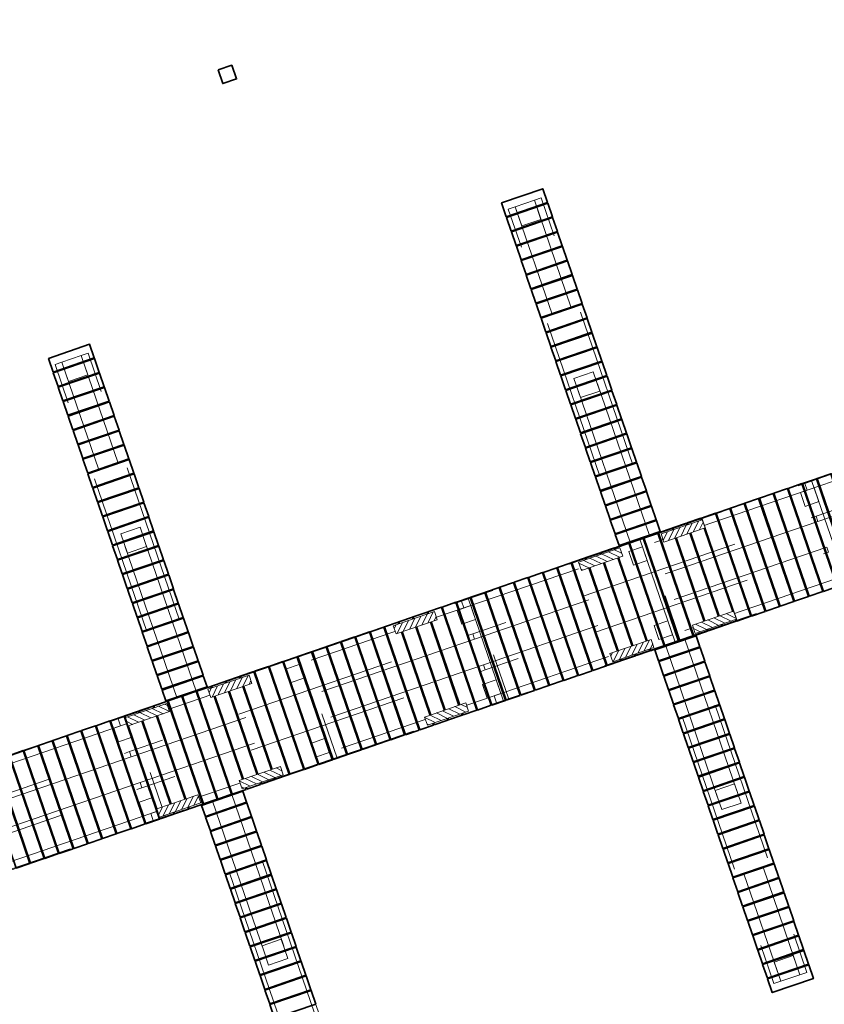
# Model space of a CAD drawing. Header units: metres. Extents: x 264779 to 275389, y 575281 to 580396.
# Tile 6 of 174: x 265232 to 265243, y 576887 to 576900. Entities that reach past the tile are written whole.
import ezdxf

# ---------------------------------------------------------------- set-up
doc = ezdxf.new("R2010")
doc.units = ezdxf.units.M
doc.set_wipeout_variables(frame=1)
doc.linetypes.add('HIDDEN', pattern=[9.524999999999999, 6.35, -3.175])
doc.layers.add('B-WE-KL-TRACE-A', color=9, linetype='Continuous', lineweight=13, true_color=0x808080)
for name, color, linetype, lineweight in [('N-WA-RI-DETAIL1-G', 1, 'HIDDEN', 18), ('N-WE-IE-MEUBILAIR_WATERWEGMEUBILAIR_KIKKER-S', 11, 'Continuous', 18), ('N-XX-AL-TOPOGRAFIE-G', 7, 'Continuous', 35)]:
    doc.layers.add(name, color=color, linetype=linetype, lineweight=lineweight)
doc.layers.add('X-XX-AL-HULPLAAG-G', color=6, linetype='Continuous', lineweight=18, plot=False)

# ---------------------------------------------------------------- blocks, each defined once
blk = doc.blocks.new('Kikker')
blk.add_wipeout([(-2.5579538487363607e-10, 0.6000000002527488), (-2.220446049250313e-16, 2.220446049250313e-16), (2.9999999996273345, -1.6689227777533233e-10), (2.9999999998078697, 0.6000000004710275)])
at = {"layer": 'N-WE-IE-MEUBILAIR_WATERWEGMEUBILAIR_KIKKER-S'}
h = blk.add_hatch(dxfattribs=at)
h.set_pattern_fill('ANSI31', color=256, scale=0.09999999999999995, angle=-138.5508714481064)
h.set_pattern_definition([(225.0000000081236, (1.685447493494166, 2.088492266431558), (0.22450640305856, -0.2245064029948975), [])])
h.paths.add_polyline_path([(2.999999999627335, -1.668922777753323e-10), (0, 0), (-5.954916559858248e-10, 0.5999999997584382), (2.999999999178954, 0.6000000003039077)])
blk.add_lwpolyline([(2.999999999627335, -1.668922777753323e-10), (0, 0), (-2.557953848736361e-10, 0.6000000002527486), (2.999999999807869, 0.6000000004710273)], close=True, dxfattribs=at)

msp = doc.modelspace()

# ---------------------------------------------------------------- hatches: boundary and pattern name
at = {"layer": 'B-WE-KL-TRACE-A'}
h = msp.add_hatch(dxfattribs=at)
h.set_pattern_fill('DOTS', color=256, scale=0.5)
h.set_pattern_definition([(360, (265213.5037215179, 576754.347448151), (0.07937500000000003, 0.15875), [0, -0.15875])])
edge = h.paths.add_edge_path()
edge.add_line((265245.4268832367, 576937.0400356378), (265177.8671127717, 576914.0530786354))
edge.add_arc((265180.1500387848, 576907.4358096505), 6.99999999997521, 109.0341884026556, 199.0536993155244)
edge.add_line((265173.5335475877, 576905.1506303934), (265198.2134835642, 576833.6925254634))
edge.add_line((265198.2134835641, 576833.6925254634), (265187.3907943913, 576829.9546251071))
edge.add_line((265187.3907943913, 576829.9546251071), (265213.5037215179, 576754.347448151))
edge.add_line((265213.5037215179, 576754.347448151), (265157.9802978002, 576735.2754403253))
edge.add_line((265157.9802978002, 576735.2754403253), (265156.4197989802, 576734.7393960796))
edge.add_line((265156.4197989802, 576734.7393960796), (265144.8245900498, 576730.7565556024))
edge.add_line((265144.8245900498, 576730.7565556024), (265165.4371800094, 576670.7480259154))
edge.add_line((265165.4371800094, 576670.7480259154), (265167.3287018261, 576671.3977529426))
edge.add_line((265167.3287018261, 576671.3977529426), (265174.209311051, 576651.3665368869))
edge.add_line((265174.2093110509, 576651.3665368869), (265191.294481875, 576657.2351962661))
edge.add_line((265191.294481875, 576657.2351962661), (265191.9036009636, 576655.4618945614))
edge.add_line((265191.9036009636, 576655.4618945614), (265217.4675183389, 576664.2429553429))
edge.add_line((265217.4675183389, 576664.2429553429), (265217.9694324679, 576662.7817547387))
edge.add_line((265217.9694324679, 576662.7817547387), (265246.73475052, 576672.6624785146))
edge.add_line((265246.73475052, 576672.6624785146), (265218.1305181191, 576755.9367265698))
edge.add_line((265218.1305181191, 576755.9367265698), (265215.3952460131, 576754.9971760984))
edge.add_line((265215.3952460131, 576754.9971760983), (265189.9341288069, 576828.7171074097))
edge.add_line((265189.9341288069, 576828.7171074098), (265200.7568179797, 576832.4550077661))
edge.add_line((265200.7568179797, 576832.4550077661), (265175.423973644, 576905.8035387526))
edge.add_arc((265180.1500387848, 576907.4358096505), 4.999999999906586, 109.0788034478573, 199.0536993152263, ccw=False)
edge.add_line((265178.5156973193, 576912.1611591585), (265246.0712745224, 576935.1466894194))
edge.add_line((265246.0712745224, 576935.1466894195), (265245.4268832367, 576937.0400356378))
h.paths.add_polyline_path([(265147.365838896, 576729.5147608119), (265166.6789747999, 576673.2892747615), (265168.5704966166, 576673.9390017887), (265175.4511058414, 576653.907785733), (265192.5362766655, 576659.7764451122), (265193.1453957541, 576658.0031434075), (265218.7093131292, 576666.7842041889), (265219.2112272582, 576665.3230035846), (265244.1935016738, 576673.904273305), (265216.8887233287, 576753.3954777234)], flags=16)

# ---------------------------------------------------------------- linework, layer by layer
at = {"layer": 'N-WA-RI-DETAIL1-G', "ltscale": 0.35, "flags": 128}
for points in [[(265238.5616495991, 576897.7942302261), (265238.8265135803, 576897.885043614), (265238.9173269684, 576897.6201796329), (265238.6524629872, 576897.5293662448)], [(265240.4157478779, 576893.2499239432), (265238.8265135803, 576897.885043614), (265238.9211078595, 576897.9174769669), (265240.5103421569, 576893.2823572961)], [(265240.1508838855, 576893.1591105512), (265238.5616495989, 576897.7942302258), (265238.4670553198, 576897.7617968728), (265240.0562896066, 576893.1266771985)], [(265232.3184271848, 576895.6536289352), (265232.5832911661, 576895.7444423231), (265232.6741045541, 576895.479578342), (265232.4092405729, 576895.3887649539)], [(265234.1725254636, 576891.1093226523), (265232.5832911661, 576895.7444423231), (265232.6778854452, 576895.776875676), (265234.2671197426, 576891.1417560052)], [(265233.9076614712, 576891.0185092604), (265232.3184271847, 576895.653628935), (265232.2238329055, 576895.621195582), (265233.8130671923, 576890.9860759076)], [(265247.3157258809, 576895.5099910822), (265242.5860119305, 576893.8883234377), (265242.5535785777, 576893.9829177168), (265247.283292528, 576895.6045853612)], [(265239.37248342, 576895.4293732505), (265239.6373474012, 576895.5201866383), (265239.7281607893, 576895.2553226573), (265239.4632968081, 576895.1645092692)], [(265247.4624868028, 576895.08195197), (265242.7327728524, 576893.4602843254), (265242.7084478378, 576893.5312300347), (265247.4381617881, 576895.152897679)], [(265242.5860119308, 576893.8883234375), (265237.8562979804, 576892.266655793), (265237.8238646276, 576892.3612500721), (265242.5535785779, 576893.9829177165)], [(265242.6449295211, 576894.0248104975), (265243.1314298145, 576892.6058963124), (265243.2023755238, 576892.6302213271), (265242.7158752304, 576894.0491355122)], [(265242.4914176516, 576893.8558900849), (265242.6806062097, 576893.9207567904), (265242.7454729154, 576893.7315682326), (265242.5562843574, 576893.6667015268)], [(265242.7327728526, 576893.4602843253), (265238.0030589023, 576891.8386166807), (265237.9787338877, 576891.90956239), (265242.708447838, 576893.5312300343)], [(265233.1292610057, 576893.2887719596), (265233.394124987, 576893.3795853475), (265233.484938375, 576893.1147213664), (265233.2200743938, 576893.0239079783)], [(265240.2800725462, 576893.213976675), (265240.7665728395, 576891.7950624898), (265240.8375185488, 576891.8193875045), (265240.3510182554, 576893.2383016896)], [(265242.8543979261, 576893.1055557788), (265238.1246839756, 576891.4838881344), (265238.1490089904, 576891.4129424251), (265242.8787229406, 576893.0346100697)], [(265240.1265606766, 576893.0450562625), (265240.3157492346, 576893.1099229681), (265240.3806159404, 576892.9207344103), (265240.1914273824, 576892.8558677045)], [(265243.0011588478, 576892.6775166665), (265238.2714448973, 576891.055849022), (265238.3038782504, 576890.9612547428), (265243.0335922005, 576892.5829223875)], [(265237.8562979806, 576892.2666557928), (265233.1265840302, 576890.6449881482), (265233.0941506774, 576890.7395824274), (265237.8238646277, 576892.3612500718)], [(265237.915215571, 576892.4031428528), (265238.4017158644, 576890.9842286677), (265238.4726615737, 576891.0085536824), (265237.9861612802, 576892.4274678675)], [(265237.7617037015, 576892.2342224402), (265237.9508922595, 576892.2990891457), (265238.0157589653, 576892.1099005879), (265237.8265704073, 576892.0450338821)], [(265240.5417075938, 576891.8342494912), (265240.7308961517, 576891.8991161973), (265240.6660294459, 576892.088304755), (265240.476840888, 576892.0234380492)], [(265238.0030589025, 576891.8386166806), (265233.2733449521, 576890.216949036), (265233.2490199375, 576890.2878947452), (265237.9787338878, 576891.9095623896)], [(265240.8957615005, 576891.8499286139), (265242.4849957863, 576887.214808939), (265242.5795900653, 576887.247242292), (265240.9903557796, 576891.8823619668)], [(265240.6308975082, 576891.759115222), (265242.2201318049, 576887.1239955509), (265242.1255375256, 576887.091562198), (265240.5363032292, 576891.7266818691)], [(265235.550358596, 576891.5923090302), (265236.0368588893, 576890.1733948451), (265236.1078045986, 576890.1977198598), (265235.6213043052, 576891.6166340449)], [(265238.1246839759, 576891.4838881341), (265233.3949700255, 576889.8622204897), (265233.4192950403, 576889.7912747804), (265238.1490089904, 576891.412942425)], [(265235.3968467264, 576891.4233886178), (265235.5860352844, 576891.4882553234), (265235.6509019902, 576891.2990667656), (265235.4617134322, 576891.2342000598)], [(265238.1768506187, 576891.0234156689), (265238.3660391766, 576891.0882823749), (265238.3011724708, 576891.2774709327), (265238.1119839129, 576891.2126042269)], [(265238.2714448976, 576891.0558490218), (265233.5417309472, 576889.4341813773), (265233.5741643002, 576889.3395870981), (265238.3038782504, 576890.9612547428)], [(265233.1265840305, 576890.6449881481), (265228.3968700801, 576889.0233205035), (265228.3644367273, 576889.1179147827), (265233.0941506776, 576890.7395824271)], [(265233.1855016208, 576890.7814752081), (265233.6720019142, 576889.362561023), (265233.7429476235, 576889.3868860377), (265233.2564473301, 576890.8058002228)], [(265233.0319897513, 576890.6125547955), (265233.2211783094, 576890.677421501), (265233.2860450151, 576890.4882329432), (265233.0968564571, 576890.4233662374)], [(265235.8119936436, 576890.2125818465), (265236.0011822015, 576890.2774485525), (265235.9363154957, 576890.4666371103), (265235.7471269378, 576890.4017704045)], [(265233.2733449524, 576890.2169490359), (265228.543631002, 576888.5952813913), (265228.5193059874, 576888.6662271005), (265233.2490199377, 576890.2878947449)], [(265233.3949700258, 576889.8622204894), (265228.6652560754, 576888.240552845), (265228.6895810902, 576888.1696071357), (265233.4192950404, 576889.7912747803)], [(265234.6525390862, 576889.709327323), (265236.241773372, 576885.0742076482), (265236.3363676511, 576885.1066410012), (265234.7471333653, 576889.7417606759)], [(265241.4092979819, 576889.4888525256), (265241.6741619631, 576889.5796659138), (265241.5833485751, 576889.844529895), (265241.3184845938, 576889.7537165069)], [(265233.4471366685, 576889.4017480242), (265233.6363252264, 576889.4666147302), (265233.5714585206, 576889.655803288), (265233.3822699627, 576889.5909365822)], [(265234.3876750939, 576889.6185139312), (265235.9769093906, 576884.98339426), (265235.8823151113, 576884.9509609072), (265234.2930808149, 576889.5860805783)], [(265233.5417309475, 576889.4341813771), (265228.8120169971, 576887.8125137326), (265228.8444503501, 576887.7179194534), (265233.5741643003, 576889.3395870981)], [(265235.1660755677, 576887.3482512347), (265235.4309395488, 576887.439064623), (265235.3401261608, 576887.7039286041), (265235.0752621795, 576887.613115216)], [(265242.2201318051, 576887.1239955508), (265242.4849957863, 576887.214808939), (265242.3941823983, 576887.4796729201), (265242.129318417, 576887.3888595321)]]:
    msp.add_lwpolyline(points, close=True, dxfattribs=at)
at = {"layer": 'N-XX-AL-TOPOGRAFIE-G', "flags": 128}
for points in [[(265234.4691988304, 576899.6787849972), (265234.6583873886, 576899.743651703), (265234.7232540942, 576899.554463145), (265234.5340655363, 576899.4895964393)], [(265238.3746220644, 576897.8463905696), (265238.4394887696, 576897.6572020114), (265239.0070544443, 576897.8518021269), (265238.9421877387, 576898.0409906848)], [(265238.4427321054, 576897.6477425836), (265238.5075988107, 576897.4585540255), (265239.0751644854, 576897.6531541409), (265239.0102977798, 576897.8423426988)], [(265238.5108421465, 576897.4490945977), (265238.5757088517, 576897.2599060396), (265239.1432745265, 576897.454506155), (265239.0784078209, 576897.6436947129)], [(265238.5789521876, 576897.2504466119), (265238.6438188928, 576897.0612580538), (265239.2113845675, 576897.2558581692), (265239.1465178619, 576897.4450467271)], [(265238.6470622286, 576897.051798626), (265238.7119289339, 576896.8626100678), (265239.2794946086, 576897.0572101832), (265239.214627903, 576897.2463987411)], [(265238.7151722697, 576896.85315064), (265238.7800389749, 576896.6639620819), (265239.3476046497, 576896.8585621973), (265239.2827379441, 576897.0477507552)], [(265238.7832823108, 576896.6545026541), (265238.848149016, 576896.465314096), (265239.4157146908, 576896.6599142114), (265239.3508479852, 576896.8491027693)], [(265238.8513923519, 576896.4558546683), (265238.9162590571, 576896.2666661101), (265239.4838247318, 576896.4612662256), (265239.4189580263, 576896.6504547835)], [(265238.919502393, 576896.2572066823), (265238.9843690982, 576896.0680181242), (265239.5519347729, 576896.2626182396), (265239.4870680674, 576896.4518067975)], [(265238.987612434, 576896.0585586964), (265239.0524791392, 576895.8693701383), (265239.620044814, 576896.0639702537), (265239.5551781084, 576896.2531588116)], [(265239.0557224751, 576895.8599107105), (265239.1205891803, 576895.6707221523), (265239.688154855, 576895.8653222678), (265239.6232881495, 576896.0545108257)], [(265232.13139965, 576895.7057892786), (265232.1962663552, 576895.5166007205), (265232.7638320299, 576895.7112008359), (265232.6989653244, 576895.9003893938)], [(265239.1238325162, 576895.6612627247), (265239.1886992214, 576895.4720741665), (265239.7562648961, 576895.6666742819), (265239.6913981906, 576895.8558628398)], [(265232.1995096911, 576895.5071412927), (265232.2643763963, 576895.3179527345), (265232.831942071, 576895.51255285), (265232.7670753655, 576895.7017414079)], [(265239.1919425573, 576895.4626147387), (265239.2568092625, 576895.2734261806), (265239.8243749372, 576895.468026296), (265239.7595082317, 576895.6572148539)], [(265232.2676197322, 576895.3084933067), (265232.3324864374, 576895.1193047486), (265232.9000521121, 576895.313904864), (265232.8351854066, 576895.5030934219)], [(265239.2600525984, 576895.2639667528), (265239.3249193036, 576895.0747781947), (265239.8924849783, 576895.2693783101), (265239.8276182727, 576895.458566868)], [(265232.3357297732, 576895.1098453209), (265232.4005964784, 576894.9206567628), (265232.9681621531, 576895.1152568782), (265232.9032954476, 576895.3044454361)], [(265239.3281626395, 576895.0653187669), (265239.3930293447, 576894.8761302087), (265239.9605950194, 576895.0707303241), (265239.8957283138, 576895.259918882)], [(265232.4038398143, 576894.911197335), (265232.4687065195, 576894.7220087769), (265233.0362721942, 576894.9166088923), (265232.9714054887, 576895.1057974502)], [(265239.3962726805, 576894.866670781), (265239.4611393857, 576894.6774822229), (265240.0287050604, 576894.8720823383), (265239.9638383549, 576895.0612708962)], [(265232.4719498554, 576894.7125493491), (265232.5368165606, 576894.5233607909), (265233.1043822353, 576894.7179609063), (265233.0395155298, 576894.9071494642)], [(265239.4643827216, 576894.6680227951), (265239.5292494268, 576894.478834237), (265240.0968151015, 576894.6734343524), (265240.0319483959, 576894.8626229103)], [(265232.5400598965, 576894.5139013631), (265232.6049266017, 576894.324712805), (265233.1724922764, 576894.5193129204), (265233.1076255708, 576894.7085014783)], [(265239.5324927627, 576894.4693748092), (265239.5973594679, 576894.280186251), (265240.1649251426, 576894.4747863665), (265240.100058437, 576894.6639749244)], [(265232.6081699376, 576894.3152533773), (265232.6730366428, 576894.1260648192), (265233.2406023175, 576894.3206649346), (265233.1757356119, 576894.5098534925)], [(265239.6006028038, 576894.2707268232), (265239.665469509, 576894.0815382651), (265240.2330351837, 576894.2761383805), (265240.1681684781, 576894.4653269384)], [(265232.6762799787, 576894.1166053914), (265232.7411466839, 576893.9274168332), (265233.3087123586, 576894.1220169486), (265233.243845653, 576894.3112055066)], [(265239.6687128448, 576894.0720788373), (265239.7335795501, 576893.8828902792), (265240.3011452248, 576894.0774903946), (265240.2362785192, 576894.2666789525)], [(265232.7443900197, 576893.9179574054), (265232.8092567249, 576893.7287688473), (265233.3768223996, 576893.9233689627), (265233.3119556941, 576894.1125575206)], [(265243.207105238, 576892.6318429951), (265243.396293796, 576892.6967097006), (265242.9097935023, 576894.1156238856), (265242.7206049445, 576894.0507571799)], [(265239.7368228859, 576893.8734308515), (265239.8016895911, 576893.6842422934), (265240.3692552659, 576893.8788424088), (265240.3043885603, 576894.0680309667)], [(265242.8098092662, 576892.4956229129), (265242.9989978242, 576892.5604896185), (265242.5124975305, 576893.9794038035), (265242.3233089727, 576893.9145370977)], [(265243.0084572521, 576892.563732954), (265243.1976458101, 576892.6285996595), (265242.7111455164, 576894.0475138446), (265242.5219569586, 576893.9826471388)], [(265232.8125000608, 576893.7193094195), (265232.877366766, 576893.5301208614), (265233.4449324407, 576893.7247209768), (265233.3800657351, 576893.9139095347)], [(265239.804932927, 576893.6747828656), (265239.8697996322, 576893.4855943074), (265240.4373653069, 576893.6801944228), (265240.3724986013, 576893.8693829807)], [(265242.4125132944, 576892.3594028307), (265242.6017018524, 576892.4242695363), (265242.1152015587, 576893.8431837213), (265241.9260130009, 576893.7783170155)], [(265242.6111612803, 576892.4275128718), (265242.8003498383, 576892.4923795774), (265242.3138495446, 576893.9112937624), (265242.1246609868, 576893.8464270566)], [(265232.8806101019, 576893.5206614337), (265232.9454768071, 576893.3314728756), (265233.5130424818, 576893.526072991), (265233.4481757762, 576893.7152615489)], [(265242.0152173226, 576892.2231827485), (265242.2044058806, 576892.2880494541), (265241.7179055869, 576893.7069636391), (265241.5287170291, 576893.6420969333)], [(265242.2138653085, 576892.2912927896), (265242.4030538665, 576892.3561594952), (265241.9165535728, 576893.7750736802), (265241.727365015, 576893.7102069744)], [(265239.873042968, 576893.4761348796), (265239.9379096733, 576893.2869463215), (265240.505475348, 576893.4815464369), (265240.4406086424, 576893.6707349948)], [(265241.6179213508, 576892.0869626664), (265241.8071099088, 576892.1518293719), (265241.3206096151, 576893.570743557), (265241.1314210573, 576893.5058768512)], [(265241.8165693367, 576892.1550727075), (265242.0057578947, 576892.219939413), (265241.519257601, 576893.638853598), (265241.3300690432, 576893.5739868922)], [(265232.9487201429, 576893.3220134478), (265233.0135868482, 576893.1328248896), (265233.5811525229, 576893.327425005), (265233.5162858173, 576893.5166135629)], [(265239.9411530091, 576893.2774868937), (265239.9930463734, 576893.1261360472), (265240.5606120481, 576893.3207361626), (265240.5087186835, 576893.4720870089)], [(265241.2206253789, 576891.9507425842), (265241.409813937, 576892.0156092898), (265240.9233136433, 576893.4345234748), (265240.7341250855, 576893.369656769)], [(265241.4192733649, 576892.0188526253), (265241.6084619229, 576892.0837193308), (265241.1219616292, 576893.5026335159), (265240.9327730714, 576893.4377668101)], [(265233.016830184, 576893.1233654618), (265233.0816968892, 576892.9341769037), (265233.649262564, 576893.1287770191), (265233.5843958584, 576893.317965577)], [(265240.8233294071, 576891.8145225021), (265241.0125179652, 576891.8793892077), (265240.5260176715, 576893.2983033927), (265240.3368291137, 576893.2334366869)], [(265241.0219773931, 576891.8826325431), (265241.2111659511, 576891.9474992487), (265240.7246656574, 576893.3664134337), (265240.5354770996, 576893.3015467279)], [(265240.4260334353, 576891.67830242), (265240.6152219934, 576891.7431691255), (265240.1287216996, 576893.1620833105), (265239.9395331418, 576893.0972166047)], [(265240.6246814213, 576891.746412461), (265240.8138699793, 576891.8112791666), (265240.3273696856, 576893.2301933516), (265240.1381811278, 576893.1653266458)], [(265233.0849402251, 576892.9247174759), (265233.1498069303, 576892.7355289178), (265233.7173726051, 576892.9301290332), (265233.6525058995, 576893.1193175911)], [(265240.0287374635, 576891.5420823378), (265240.2179260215, 576891.6069490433), (265239.7314257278, 576893.0258632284), (265239.54223717, 576892.9609965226)], [(265240.2273854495, 576891.6101923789), (265240.4165740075, 576891.6750590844), (265239.9300737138, 576893.0939732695), (265239.740885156, 576893.0291065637)], [(265233.1530502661, 576892.7260694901), (265233.2179169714, 576892.5368809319), (265233.7854826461, 576892.7314810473), (265233.7206159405, 576892.9206696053)], [(265239.6314414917, 576891.4058622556), (265239.8206300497, 576891.4707289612), (265239.334129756, 576892.8896431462), (265239.1449411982, 576892.8247764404)], [(265239.8300894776, 576891.4739722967), (265240.0192780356, 576891.5388390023), (265239.5327777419, 576892.9577531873), (265239.3435891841, 576892.8928864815)], [(265239.2341455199, 576891.2696421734), (265239.4233340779, 576891.334508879), (265238.9368337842, 576892.753423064), (265238.7476452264, 576892.6885563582)], [(265239.4327935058, 576891.3377522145), (265239.6219820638, 576891.4026189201), (265239.1354817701, 576892.8215331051), (265238.9462932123, 576892.7566663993)], [(265233.2211603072, 576892.5274215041), (265233.2860270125, 576892.338232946), (265233.8535926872, 576892.5328330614), (265233.7887259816, 576892.7220216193)], [(265238.8368495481, 576891.1334220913), (265239.0260381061, 576891.1982887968), (265238.5395378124, 576892.6172029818), (265238.3503492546, 576892.552336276)], [(265239.035497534, 576891.2015321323), (265239.224686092, 576891.2663988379), (265238.7381857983, 576892.6853130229), (265238.5489972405, 576892.6204463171)], [(265233.2892703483, 576892.3287735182), (265233.3541370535, 576892.1395849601), (265233.9217027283, 576892.3341850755), (265233.8568360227, 576892.5233736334)], [(265238.4395535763, 576890.9972020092), (265238.6287421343, 576891.0620687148), (265238.1422418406, 576892.4809828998), (265237.9530532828, 576892.416116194)], [(265238.6382015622, 576891.0653120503), (265238.8273901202, 576891.1301787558), (265238.3408898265, 576892.5490929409), (265238.1517012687, 576892.4842262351)], [(265233.3573803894, 576892.1301255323), (265233.4222470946, 576891.9409369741), (265233.9898127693, 576892.1355370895), (265233.9249460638, 576892.3247256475)], [(265238.0422576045, 576890.860981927), (265238.2314461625, 576890.9258486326), (265237.7449458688, 576892.3447628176), (265237.555757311, 576892.2798961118)], [(265238.2409055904, 576890.9290919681), (265238.4300941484, 576890.9939586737), (265237.9435938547, 576892.4128728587), (265237.7544052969, 576892.3480061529)], [(265237.6449616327, 576890.7247618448), (265237.8341501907, 576890.7896285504), (265237.347649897, 576892.2085427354), (265237.1584613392, 576892.1436760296)], [(265237.8436096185, 576890.7928718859), (265238.0327981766, 576890.8577385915), (265237.5462978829, 576892.2766527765), (265237.3571093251, 576892.2117860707)], [(265233.4254904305, 576891.9314775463), (265233.4903571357, 576891.7422889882), (265234.0579228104, 576891.9368891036), (265233.9930561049, 576892.1260776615)], [(265237.2476656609, 576890.5885417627), (265237.4368542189, 576890.6534084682), (265236.9503539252, 576892.0723226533), (265236.7611653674, 576892.0074559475)], [(265237.4463136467, 576890.6566518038), (265237.6355022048, 576890.7215185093), (265237.149001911, 576892.1404326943), (265236.9598133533, 576892.0755659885)], [(265233.4936004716, 576891.7328295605), (265233.5584671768, 576891.5436410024), (265234.1260328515, 576891.7382411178), (265234.061166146, 576891.9274296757)], [(265236.8503696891, 576890.4523216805), (265237.0395582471, 576890.5171883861), (265236.5530579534, 576891.9361025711), (265236.3638693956, 576891.8712358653)], [(265237.0490176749, 576890.5204317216), (265237.238206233, 576890.5852984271), (265236.7517059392, 576892.0042126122), (265236.5625173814, 576891.9393459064)], [(265236.4530737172, 576890.3161015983), (265236.6422622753, 576890.3809683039), (265236.1557619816, 576891.7998824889), (265235.9665734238, 576891.7350157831)], [(265236.6517217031, 576890.3842116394), (265236.8409102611, 576890.449078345), (265236.3544099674, 576891.86799253), (265236.1652214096, 576891.8031258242)], [(265240.4860333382, 576891.688303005), (265240.5379267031, 576891.5369521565), (265241.1054923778, 576891.7315522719), (265241.0535990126, 576891.8829031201)], [(265233.5617105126, 576891.5341815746), (265233.6265772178, 576891.3449930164), (265234.1941428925, 576891.5395931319), (265234.129276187, 576891.7287816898)], [(265236.0557777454, 576890.1798815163), (265236.2449663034, 576890.2447482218), (265235.7584660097, 576891.6636624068), (265235.5692774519, 576891.598795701)], [(265236.2544257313, 576890.2479915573), (265236.4436142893, 576890.3128582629), (265235.9571139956, 576891.7317724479), (265235.7679254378, 576891.6669057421)], [(265240.5411700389, 576891.5274927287), (265240.6060367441, 576891.3383041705), (265241.1736024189, 576891.5329042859), (265241.1087357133, 576891.7220928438)], [(265233.6298205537, 576891.3355335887), (265233.6946872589, 576891.1463450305), (265234.2622529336, 576891.3409451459), (265234.1973862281, 576891.5301337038)], [(265235.6584817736, 576890.0436614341), (265235.8476703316, 576890.1085281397), (265235.3611700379, 576891.5274423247), (265235.1719814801, 576891.4625756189)], [(265235.8571297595, 576890.1117714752), (265236.0463183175, 576890.1766381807), (265235.5598180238, 576891.5955523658), (265235.370629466, 576891.53068566)], [(265240.60928008, 576891.3288447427), (265240.6741467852, 576891.1396561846), (265241.2417124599, 576891.3342563), (265241.1768457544, 576891.5234448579)], [(265235.2611858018, 576889.9074413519), (265235.4503743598, 576889.9723080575), (265234.9638740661, 576891.3912222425), (265234.7746855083, 576891.3263555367)], [(265235.4598337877, 576889.975551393), (265235.6490223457, 576890.0404180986), (265235.162522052, 576891.4593322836), (265234.9733334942, 576891.3944655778)], [(265233.6979305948, 576891.1368856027), (265233.749823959, 576890.9855347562), (265234.3173896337, 576891.1801348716), (265234.2654962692, 576891.3314857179)], [(265234.86388983, 576889.7712212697), (265235.053078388, 576889.8360879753), (265234.5665780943, 576891.2550021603), (265234.3773895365, 576891.1901354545)], [(265235.0625378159, 576889.8393313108), (265235.2517263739, 576889.9041980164), (265234.7652260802, 576891.3231122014), (265234.5760375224, 576891.2582454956)], [(265240.677390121, 576891.1301967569), (265240.7422568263, 576890.9410081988), (265241.309822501, 576891.1356083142), (265241.2449557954, 576891.3247968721)], [(265234.4665938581, 576889.6350011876), (265234.6557824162, 576889.6998678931), (265234.1692821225, 576891.1187820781), (265233.9800935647, 576891.0539153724)], [(265234.6652418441, 576889.7031112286), (265234.8544304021, 576889.7679779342), (265234.3679301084, 576891.1868921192), (265234.1787415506, 576891.1220254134)], [(265240.7455001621, 576890.931548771), (265240.8103668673, 576890.7423602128), (265241.3779325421, 576890.9369603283), (265241.3130658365, 576891.1261488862)], [(265234.0692978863, 576889.4987811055), (265234.2584864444, 576889.5636478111), (265233.7719861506, 576890.9825619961), (265233.5827975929, 576890.9176952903)], [(265234.2679458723, 576889.5668911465), (265234.4571344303, 576889.631757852), (265233.9706341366, 576891.0506720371), (265233.7814455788, 576890.9858053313)], [(265233.6720019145, 576889.3625610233), (265233.8611904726, 576889.4274277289), (265233.3746901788, 576890.8463419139), (265233.185501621, 576890.7814752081)], [(265233.8706499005, 576889.4306710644), (265234.0598384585, 576889.49553777), (265233.5733381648, 576890.914451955), (265233.384149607, 576890.8495852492)], [(265240.8136102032, 576890.732900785), (265240.8784769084, 576890.5437122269), (265241.4460425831, 576890.7383123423), (265241.3811758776, 576890.9275009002)], [(265233.2747059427, 576889.2263409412), (265233.4638945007, 576889.2912076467), (265232.977394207, 576890.7101218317), (265232.7882056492, 576890.645255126)], [(265233.4733539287, 576889.2944509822), (265233.6625424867, 576889.3593176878), (265233.176042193, 576890.7782318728), (265232.9868536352, 576890.713365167)], [(265240.8817202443, 576890.5342527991), (265240.9465869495, 576890.345064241), (265241.5141526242, 576890.5396643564), (265241.4492859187, 576890.7288529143)], [(265232.8774099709, 576889.090120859), (265233.0665985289, 576889.1549875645), (265232.5800982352, 576890.5739017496), (265232.3909096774, 576890.5090350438)], [(265233.0760579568, 576889.1582309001), (265233.2652465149, 576889.2230976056), (265232.7787462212, 576890.6420117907), (265232.5895576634, 576890.5771450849)], [(265232.4801139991, 576888.9539007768), (265232.6693025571, 576889.0187674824), (265232.1828022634, 576890.4376816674), (265231.9936137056, 576890.3728149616)], [(265232.678761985, 576889.0220108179), (265232.8679505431, 576889.0868775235), (265232.3814502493, 576890.5057917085), (265232.1922616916, 576890.4409250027)], [(265240.9498302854, 576890.3356048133), (265241.0146969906, 576890.1464162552), (265241.5822626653, 576890.3410163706), (265241.5173959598, 576890.5302049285)], [(265232.0828180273, 576888.8176806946), (265232.2720065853, 576888.8825474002), (265231.7855062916, 576890.3014615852), (265231.5963177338, 576890.2365948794)], [(265232.2814660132, 576888.8857907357), (265232.4706545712, 576888.9506574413), (265231.9841542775, 576890.3695716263), (265231.7949657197, 576890.3047049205)], [(265241.0179403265, 576890.1369568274), (265241.0828070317, 576889.9477682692), (265241.6503727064, 576890.1423683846), (265241.5855060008, 576890.3315569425)], [(265231.6855220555, 576888.6814606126), (265231.8747106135, 576888.7463273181), (265231.3882103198, 576890.1652415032), (265231.199021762, 576890.1003747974)], [(265231.8841700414, 576888.7495706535), (265232.0733585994, 576888.8144373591), (265231.5868583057, 576890.2333515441), (265231.3976697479, 576890.1684848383)], [(265241.0860503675, 576889.9383088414), (265241.1509170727, 576889.7491202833), (265241.7184827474, 576889.9437203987), (265241.6536160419, 576890.1329089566)], [(265241.1541604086, 576889.7396608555), (265241.2190271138, 576889.5504722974), (265241.7865927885, 576889.7450724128), (265241.721726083, 576889.9342609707)], [(265234.2428109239, 576889.547701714), (265234.2947042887, 576889.3963508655), (265234.8622699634, 576889.5909509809), (265234.8103765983, 576889.7423018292)], [(265241.2222704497, 576889.5410128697), (265241.2871371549, 576889.3518243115), (265241.8547028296, 576889.546424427), (265241.7898361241, 576889.7356129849)], [(265234.2979476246, 576889.3868914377), (265234.3628143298, 576889.1977028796), (265234.9303800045, 576889.392302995), (265234.865513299, 576889.5814915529)], [(265241.2903804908, 576889.3423648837), (265241.355247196, 576889.1531763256), (265241.9228128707, 576889.347776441), (265241.8579461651, 576889.5369649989)], [(265234.3660576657, 576889.1882434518), (265234.4309243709, 576888.9990548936), (265234.9984900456, 576889.193655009), (265234.93362334, 576889.382843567)], [(265241.3584905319, 576889.1437168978), (265241.4233572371, 576888.9545283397), (265241.9909229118, 576889.1491284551), (265241.9260562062, 576889.338317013)], [(265234.4341677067, 576888.989595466), (265234.4990344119, 576888.8004069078), (265235.0666000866, 576888.9950070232), (265235.0017333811, 576889.1841955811)], [(265241.4266005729, 576888.9450689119), (265241.4914672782, 576888.7558803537), (265242.0590329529, 576888.9504804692), (265241.9941662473, 576889.1396690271)], [(265234.5022777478, 576888.79094748), (265234.567144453, 576888.6017589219), (265235.1347101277, 576888.7963590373), (265235.0698434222, 576888.9855475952)], [(265241.494710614, 576888.7464209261), (265241.5595773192, 576888.5572323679), (265242.1271429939, 576888.7518324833), (265242.0622762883, 576888.9410210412)], [(265234.5703877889, 576888.5922994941), (265234.6352544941, 576888.4031109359), (265235.2028201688, 576888.5977110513), (265235.1379534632, 576888.7868996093)], [(265241.5628206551, 576888.5477729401), (265241.6276873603, 576888.358584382), (265242.195253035, 576888.5531844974), (265242.1303863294, 576888.7423730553)], [(265234.63849783, 576888.3936515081), (265234.7033645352, 576888.20446295), (265235.2709302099, 576888.3990630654), (265235.2060635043, 576888.5882516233)], [(265241.6309306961, 576888.3491249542), (265241.6957974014, 576888.159936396), (265242.2633630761, 576888.3545365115), (265242.1984963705, 576888.5437250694)], [(265234.706607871, 576888.1950035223), (265234.7714745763, 576888.0058149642), (265235.339040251, 576888.2004150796), (265235.2741735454, 576888.3896036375)], [(265241.6990407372, 576888.1504769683), (265241.7639074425, 576887.9612884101), (265242.3314731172, 576888.1558885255), (265242.2666064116, 576888.3450770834)], [(265234.7747179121, 576887.9963555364), (265234.8395846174, 576887.8071669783), (265235.4071502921, 576888.0017670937), (265235.3422835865, 576888.1909556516)], [(265241.7671507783, 576887.9518289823), (265241.8320174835, 576887.7626404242), (265242.3995831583, 576887.9572405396), (265242.3347164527, 576888.1464290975)], [(265234.8428279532, 576887.7977075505), (265234.9076946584, 576887.6085189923), (265235.4752603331, 576887.8031191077), (265235.4103936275, 576887.9923076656)], [(265241.8352608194, 576887.7531809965), (265241.9001275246, 576887.5639924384), (265242.4676931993, 576887.7585925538), (265242.4028264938, 576887.9477811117)], [(265234.9109379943, 576887.5990595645), (265234.9758046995, 576887.4098710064), (265235.5433703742, 576887.6044711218), (265235.4785036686, 576887.7936596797)], [(265241.9033708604, 576887.5545330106), (265241.9682375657, 576887.3653444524), (265242.5358032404, 576887.5599445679), (265242.4709365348, 576887.7491331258)], [(265234.9790480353, 576887.4004115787), (265235.0439147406, 576887.2112230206), (265235.6114804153, 576887.405823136), (265235.5466137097, 576887.5950116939)], [(265241.9714809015, 576887.3558850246), (265242.0363476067, 576887.1666964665), (265242.6039132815, 576887.3612965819), (265242.5390465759, 576887.5504851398)], [(265235.0471580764, 576887.2017635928), (265235.1120247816, 576887.0125750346), (265235.6795904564, 576887.20717515), (265235.6147237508, 576887.396363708)], [(265242.0395909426, 576887.1572370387), (265242.1044576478, 576886.9680484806), (265242.6720233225, 576887.162648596), (265242.607156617, 576887.3518371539)], [(265235.1152681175, 576887.0031156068), (265235.1801348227, 576886.8139270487), (265235.7477004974, 576887.0085271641), (265235.6828337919, 576887.197715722)], [(265235.1833781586, 576886.8044676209), (265235.2482448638, 576886.6152790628), (265235.8158105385, 576886.8098791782), (265235.750943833, 576886.9990677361)]]:
    msp.add_lwpolyline(points, close=True, dxfattribs=at)
at = {"layer": 'X-XX-AL-HULPLAAG-G', "flags": 128}
for points in [[(265246.2395121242, 576895.2572779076), (265240.5638553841, 576893.3112767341), (265238.9421877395, 576898.0409906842), (265238.3746220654, 576897.846390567), (265239.9962897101, 576893.1166766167), (265234.3206329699, 576891.1706754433), (265232.6989653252, 576895.9003893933), (265232.131399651, 576895.7057892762), (265233.7530672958, 576890.9760753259), (265228.0774105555, 576889.0300741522)], [(265236.4288009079, 576885.0220473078), (265234.8071332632, 576889.7517612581), (265240.4827900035, 576891.6977624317), (265242.1044576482, 576886.9680484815), (265242.6720233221, 576887.1626485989), (265241.0503556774, 576891.8923625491), (265246.7260124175, 576893.8383637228)], [(265228.563910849, 576887.611159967), (265234.2395675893, 576889.5571611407), (265235.861235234, 576884.8274471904)]]:
    msp.add_lwpolyline(points, dxfattribs=at)

# ---------------------------------------------------------------- next in the draw order: block references
at = {"layer": 'N-WE-IE-MEUBILAIR_WATERWEGMEUBILAIR_KIKKER-S'}
for p, xscale, yscale, zscale, rotation in [((265240.61093536, 576893.1741838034), 0.2000000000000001, 0.2000000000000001, 0.2000000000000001, 18.9252017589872), ((265240.0432351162, 576892.9795375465), -0.2, 0.2, 0.2, 18.92520213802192), ((265236.9216911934, 576891.909259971), 0.2000000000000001, 0.2000000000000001, 0.2000000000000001, 18.9252017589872), ((265241.0034102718, 576892.0295016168), -0.2000000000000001, 0.2, 0.2, 198.925202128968), ((265240.4357100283, 576891.8348553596), 0.2, 0.2, 0.2, 198.9252017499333), ((265234.3677129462, 576891.0335825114), 0.2000000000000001, 0.2000000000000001, 0.2000000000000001, 18.9252017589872), ((265233.8000127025, 576890.8389362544), -0.2, 0.2, 0.2, 18.92520213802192), ((265237.3141661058, 576890.7645777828), -0.2000000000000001, 0.2, 0.2, 198.925202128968), ((265234.7601878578, 576889.8889003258), -0.2000000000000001, 0.2, 0.2, 198.925202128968), ((265234.1924876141, 576889.6942540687), 0.2, 0.2, 0.2, 198.9252017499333)]:
    msp.add_blockref('Kikker', p, dxfattribs=dict(at, xscale=xscale, yscale=yscale, zscale=zscale, rotation=rotation))

doc.saveas('drawing.dxf')
